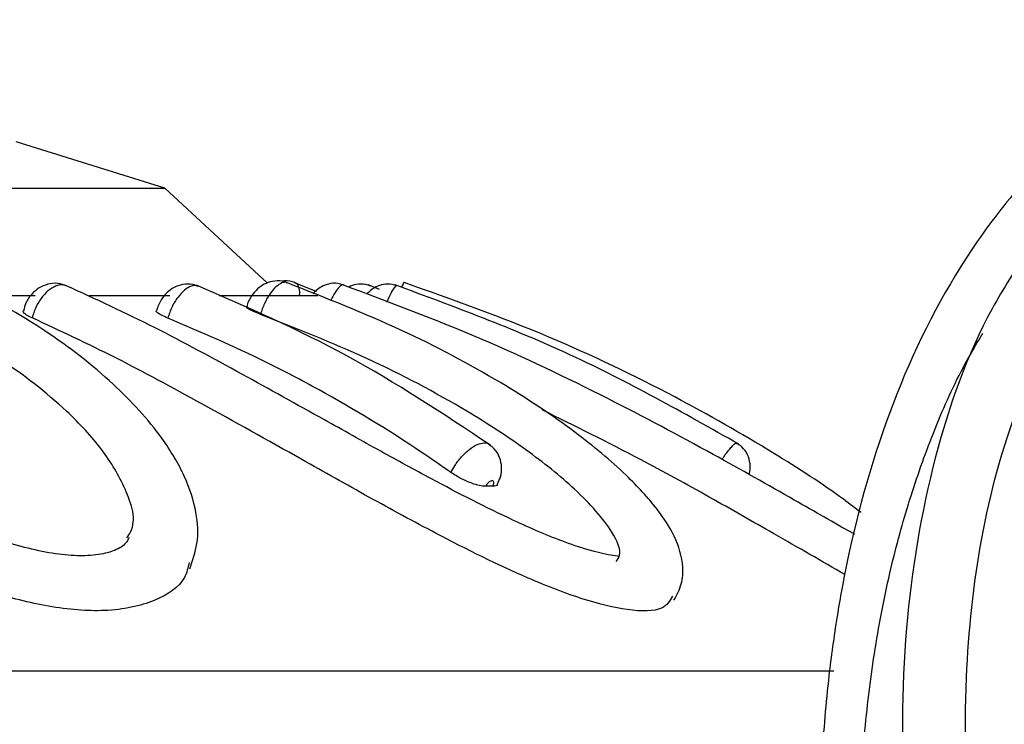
# Model space of a CAD drawing. Header units: millimetres. Extents: x 67.9 to 154, y 110.8 to 178.6.
# Tile 35 of 109: x 83.1 to 84.5, y 119.5 to 120.6. Entities that reach past the tile are written whole.
import ezdxf

# ---------------------------------------------------------------- set-up
doc = ezdxf.new("R2010")
doc.units = ezdxf.units.MM

msp = doc.modelspace()

# ---------------------------------------------------------------- linework, layer by layer
at = {"color": 7, "linetype": 'Continuous', "lineweight": 25}
for p, q in [((83.2857, 120.3054), (83.068, 120.3731)), ((81.9435, 120.3054), (83.2857, 120.3054)), ((83.4363, 120.166), (83.2857, 120.3054)), ((83.507, 120.1543), (83.4763, 120.1666)), ((83.601, 120.1567), (83.5844, 120.1635)), ((83.0273, 120.1481), (83.0957, 120.1481)), ((83.1748, 120.1481), (83.2932, 120.1481)), ((83.3656, 120.1481), (83.5101, 120.1481)), ((83.7671, 119.8683), (83.7562, 119.8683)), ((82.1665, 119.5981), (84.267, 119.5981))]:
    msp.add_line(p, q, dxfattribs=at)
for points, knots in [([(85.453, 120.3622), (85.4305, 120.3859), (85.3829, 120.4359), (85.2989, 120.4874), (85.2124, 120.5238), (85.1077, 120.5492), (84.9863, 120.5538), (84.8521, 120.5261), (84.7315, 120.4722), (84.6266, 120.3982), (84.5395, 120.3113), (84.4438, 120.1855), (84.3529, 120.0072), (84.2994, 119.8255), (84.2733, 119.6904), (84.2596, 119.5956), (84.2484, 119.475), (84.2439, 119.3212), (84.2505, 119.1348), (84.2684, 119.0018), (84.2781, 118.9302)], [0, 0, 0, 0, 0.039283, 0.083031, 0.123255, 0.159964, 0.223428, 0.281885, 0.338457, 0.392955, 0.443603, 0.490716, 0.585663, 0.6804, 0.710073, 0.743897, 0.789892, 0.847785, 0.917967, 1, 1, 1, 1]), ([(86.0537, 117.5285), (86.0301, 117.5315), (85.9521, 117.5413), (85.8204, 117.5697), (85.6217, 117.6342), (85.3937, 117.7475), (85.1504, 117.9304), (84.936, 118.1577), (84.7549, 118.4243), (84.6114, 118.7211), (84.5136, 119.0285), (84.4638, 119.3205), (84.4558, 119.5735), (84.479, 119.7928), (84.5238, 119.9609), (84.5816, 120.0885), (84.6398, 120.1807), (84.7111, 120.2591), (84.7901, 120.3174), (84.8725, 120.3527), (84.9713, 120.3751), (85.0426, 120.3603), (85.0866, 120.3512)], [0, 0, 0, 0, 0.0201799, 0.0665708, 0.1129572, 0.1935904, 0.2727573, 0.3519202, 0.4310811, 0.5102269, 0.5886931, 0.658106, 0.7161032, 0.7635861, 0.8109391, 0.8374155, 0.8638652, 0.8905935, 0.9172917, 0.940208, 0.9631232, 1, 1, 1, 1]), ([(84.5514, 120.2142), (84.5334, 120.1861), (84.4747, 120.0947), (84.4077, 119.9078), (84.3663, 119.6564), (84.3659, 119.3901), (84.4006, 119.1232), (84.4641, 118.8701), (84.5473, 118.6426), (84.6404, 118.448), (84.7398, 118.2782), (84.8306, 118.1495), (84.9149, 118.0458), (84.9948, 117.957), (85.0979, 117.857), (85.2245, 117.7514), (85.3213, 117.6899), (85.3716, 117.658)], [0, 0, 0, 0, 0.034315, 0.111953, 0.195596, 0.283769, 0.371254, 0.459183, 0.541478, 0.613384, 0.677963, 0.743702, 0.777706, 0.819352, 0.871283, 0.93308, 1, 1, 1, 1]), ([(83.3224, 119.7474), (83.3267, 119.7596), (83.3361, 119.7864), (83.3332, 119.8323), (83.3161, 119.8847), (83.2773, 119.9494), (83.2094, 120.0231), (83.1096, 120.1005), (83.0333, 120.1425), (82.9943, 120.164)], [0, 0, 0, 0, 0.076467, 0.167913, 0.273851, 0.393343, 0.575017, 0.782196, 1, 1, 1, 1]), ([(83.1424, 120.1618), (83.138, 120.1634), (83.1289, 120.1668), (83.1144, 120.1651), (83.1012, 120.1595), (83.0902, 120.1501), (83.0817, 120.1385), (83.0796, 120.1292), (83.0787, 120.1252)], [0, 0, 0, 0, 0.16586, 0.342261, 0.502759, 0.668125, 0.854466, 1, 1, 1, 1]), ([(83.9518, 119.7635), (83.9519, 119.7638), (83.9529, 119.766), (83.9457, 119.7659), (83.9296, 119.7693), (83.9071, 119.7749), (83.8634, 119.789), (83.7836, 119.8235), (83.6912, 119.8711), (83.5987, 119.9217), (83.5054, 119.9739), (83.3931, 120.036), (83.2681, 120.104), (83.1845, 120.1425), (83.1414, 120.1623)], [0, 0, 0, 0, 0.00645, 0.048389, 0.079184, 0.105688, 0.152356, 0.234685, 0.362274, 0.44237, 0.534586, 0.674228, 0.832301, 1, 1, 1, 1]), ([(83.3357, 120.1609), (83.3328, 120.1622), (83.3253, 120.1654), (83.3124, 120.1646), (83.2995, 120.1602), (83.2886, 120.1523), (83.2791, 120.141), (83.2755, 120.1311), (83.2735, 120.1256)], [0, 0, 0, 0, 0.115177, 0.298618, 0.459629, 0.617037, 0.789648, 1, 1, 1, 1]), ([(83.7634, 119.9285), (83.6941, 119.9745), (83.5557, 120.0662), (83.4068, 120.1307), (83.3326, 120.1629)], [0, 0, 0, 0, 0.500931, 1, 1, 1, 1]), ([(83.4659, 120.166), (83.4634, 120.1671), (83.4563, 120.1701), (83.444, 120.1692), (83.4316, 120.165), (83.4213, 120.1578), (83.4129, 120.1475), (83.4073, 120.1381), (83.4064, 120.132), (83.4062, 120.131)], [0, 0, 0, 0, 0.105022, 0.291179, 0.450383, 0.601168, 0.764165, 0.964215, 1, 1, 1, 1]), ([(83.4768, 120.1669), (83.4717, 120.1685), (83.4655, 120.1703), (83.4595, 120.1689), (83.4585, 120.1687)], [0, 0, 0, 0, 0.831312, 1, 1, 1, 1]), ([(84.0326, 119.7015), (84.0368, 119.7093), (84.0451, 119.7245), (84.047, 119.7572), (84.0352, 119.7953), (84.0065, 119.8389), (83.9594, 119.8899), (83.8832, 119.9534), (83.7729, 120.026), (83.6303, 120.1018), (83.522, 120.1442), (83.4656, 120.1664)], [0, 0, 0, 0, 0.043265, 0.084531, 0.16113, 0.234517, 0.331109, 0.456944, 0.61244, 0.797887, 1, 1, 1, 1]), ([(83.5484, 120.1629), (83.5455, 120.164), (83.5383, 120.1666), (83.5267, 120.1654), (83.516, 120.1613), (83.5084, 120.1562), (83.5049, 120.1521), (83.5036, 120.1506)], [0, 0, 0, 0, 0.185251, 0.455076, 0.675961, 0.874407, 1, 1, 1, 1]), ([(84.2977, 119.798), (84.2959, 119.7989), (84.271, 119.8126), (84.202, 119.8525), (84.0822, 119.9202), (83.9272, 120.0025), (83.7456, 120.0895), (83.616, 120.1378), (83.5482, 120.1631)], [0, 0, 0, 0, 0.009959, 0.139503, 0.303923, 0.506132, 0.741823, 1, 1, 1, 1]), ([(83.5874, 120.1617), (83.5851, 120.1627), (83.5785, 120.1654), (83.5675, 120.1644), (83.559, 120.1623), (83.5558, 120.1602), (83.5557, 120.1602)], [0, 0, 0, 0, 0.223025, 0.647348, 0.990135, 1, 1, 1, 1]), ([(83.6263, 120.1622), (83.6217, 120.1634), (83.6132, 120.1656), (83.601, 120.1632), (83.5916, 120.1586), (83.5855, 120.1539), (83.583, 120.1507), (83.5823, 120.1498)], [0, 0, 0, 0, 0.286056, 0.535442, 0.744058, 0.927573, 1, 1, 1, 1]), ([(84.1276, 119.9301), (84.0464, 119.9759), (83.8844, 120.0672), (83.7102, 120.1315), (83.6232, 120.1636)], [0, 0, 0, 0, 0.500983, 1, 1, 1, 1]), ([(84.3072, 119.8297), (84.2988, 119.8361), (84.2629, 119.8636), (84.1701, 119.9237), (84.0258, 120.0058), (83.8441, 120.0934), (83.7082, 120.1416), (83.637, 120.1668)], [0, 0, 0, 0, 0.054308, 0.23059, 0.448963, 0.711202, 1, 1, 1, 1]), ([(83.2332, 119.7933), (83.2314, 119.7892), (83.2283, 119.7818), (83.2068, 119.771), (83.1752, 119.7659), (83.14, 119.7669), (83.1009, 119.7732), (83.0429, 119.7884), (82.9562, 119.8238), (82.8422, 119.8876), (82.7365, 119.9616), (82.6421, 120.0343), (82.5653, 120.1001), (82.5188, 120.1374), (82.4949, 120.1565)], [0, 0, 0, 0, 0.066366, 0.117061, 0.154476, 0.189001, 0.224557, 0.261105, 0.340352, 0.452433, 0.601438, 0.721247, 0.856385, 1, 1, 1, 1]), ([(83.4261, 120.1203), (83.4224, 120.1217), (83.4152, 120.1245), (83.4085, 120.1281), (83.4054, 120.1303), (83.4062, 120.1309), (83.4064, 120.131)], [0, 0, 0, 0, 0.30115, 0.6023, 0.903452, 1, 1, 1, 1]), ([(83.3215, 119.7566), (83.3199, 119.7491), (83.315, 119.7258), (83.2742, 119.6982), (83.2039, 119.6826), (83.1171, 119.6897), (83.0181, 119.7154), (82.9216, 119.7568), (82.8263, 119.8086), (82.7318, 119.8687), (82.6352, 119.9395), (82.5491, 120.008), (82.4807, 120.0676), (82.4411, 120.0992), (82.4213, 120.1151)], [0, 0, 0, 0, 0.035643, 0.110294, 0.185306, 0.251826, 0.316079, 0.406832, 0.474366, 0.560553, 0.676448, 0.795565, 0.89742, 1, 1, 1, 1]), ([(83.2304, 119.7929), (83.2323, 119.7956), (83.246, 119.8156), (83.2309, 119.8628), (83.1962, 119.9228), (83.1343, 119.9888), (83.0451, 120.0579), (82.9705, 120.0995), (82.9331, 120.1203)], [0, 0, 0, 0, 0.027563, 0.199531, 0.354834, 0.513902, 0.755789, 1, 1, 1, 1]), ([(83.0914, 120.1151), (83.0884, 120.1165), (83.0824, 120.1194), (83.078, 120.123), (83.0783, 120.1246), (83.0784, 120.1253)], [0, 0, 0, 0, 0.367643, 0.735286, 1, 1, 1, 1]), ([(84.0303, 119.7074), (84.0266, 119.7005), (84.0179, 119.6847), (83.9685, 119.6847), (83.8996, 119.7012), (83.8035, 119.7385), (83.695, 119.7926), (83.5837, 119.853), (83.4678, 119.9184), (83.3423, 119.9883), (83.2127, 120.0587), (83.132, 120.0962), (83.0914, 120.1151)], [0, 0, 0, 0, 0.060257, 0.13798, 0.208615, 0.285302, 0.40602, 0.495929, 0.588258, 0.732955, 0.865694, 1, 1, 1, 1]), ([(83.2903, 120.1148), (83.2869, 120.1163), (83.2802, 120.1191), (83.2748, 120.1228), (83.2726, 120.125), (83.2735, 120.1256), (83.2735, 120.1256)], [0, 0, 0, 0, 0.3308741, 0.6617483, 0.9926242, 1, 1, 1, 1]), ([(83.7056, 119.8886), (83.6911, 119.8986), (83.6281, 119.9422), (83.538, 119.9965), (83.4139, 120.0621), (83.3389, 120.0941), (83.2903, 120.1148)], [0, 0, 0, 0, 0.110221, 0.477736, 0.661392, 1, 1, 1, 1]), ([(83.9477, 119.758), (83.9498, 119.7609), (83.9573, 119.7708), (83.9411, 119.8074), (83.8928, 119.8619), (83.8165, 119.923), (83.7153, 119.9887), (83.584, 120.058), (83.4789, 120.0995), (83.4261, 120.1203)], [0, 0, 0, 0, 0.040459, 0.139196, 0.291423, 0.428898, 0.569705, 0.783824, 1, 1, 1, 1]), ([(84.335, 118.9456), (84.33, 118.9783), (84.32, 119.0438), (84.3103, 119.1434), (84.3041, 119.2533), (84.3034, 119.3736), (84.3105, 119.5004), (84.3253, 119.6234), (84.3469, 119.7366), (84.3752, 119.8427), (84.4099, 119.9415), (84.4462, 120.0258), (84.4747, 120.0743), (84.4857, 120.0929)], [0, 0, 0, 0, 0.083456, 0.166913, 0.250678, 0.358865, 0.46777, 0.569205, 0.671321, 0.760632, 0.850535, 0.942576, 1, 1, 1, 1]), ([(84.2833, 119.739), (84.2494, 119.7585), (84.188, 119.7938), (84.0839, 119.8531), (83.9708, 119.9154), (83.8877, 119.9564), (83.8393, 119.9803)], [0, 0, 0, 0, 0.263304, 0.476156, 0.694737, 1, 1, 1, 1]), ([(83.7732, 119.8712), (83.7751, 119.8748), (83.7794, 119.8826), (83.7805, 119.8965), (83.7776, 119.9107), (83.7709, 119.9226), (83.7641, 119.9274), (83.7614, 119.9292)], [0, 0, 0, 0, 0.187546, 0.402787, 0.621524, 0.85249, 1, 1, 1, 1]), ([(84.1426, 119.8856), (84.143, 119.887), (84.1445, 119.8919), (84.1447, 119.9021), (84.1411, 119.9148), (84.134, 119.9256), (84.1272, 119.9296), (84.1245, 119.9312)], [0, 0, 0, 0, 0.083856, 0.301009, 0.559937, 0.82277, 1, 1, 1, 1]), ([(83.7562, 119.8683), (83.7535, 119.8685), (83.7479, 119.8689), (83.7364, 119.8724), (83.7242, 119.8776), (83.7135, 119.8833), (83.7078, 119.8871), (83.7056, 119.8886)], [0, 0, 0, 0, 0.214734, 0.429471, 0.644167, 0.858855, 1, 1, 1, 1]), ([(83.7671, 119.8683), (83.7675, 119.8692), (83.7683, 119.8711), (83.7686, 119.8736), (83.7682, 119.8755), (83.7672, 119.8764), (83.7657, 119.8767), (83.7639, 119.8762), (83.7616, 119.8748), (83.7592, 119.8726), (83.7574, 119.8703), (83.7565, 119.8688), (83.7562, 119.8683)], [0, 0, 0, 0, 0.10322, 0.212667, 0.322106, 0.431531, 0.500008, 0.609418, 0.718828, 0.828244, 0.937674, 1, 1, 1, 1]), ([(83.7736, 119.8709), (83.773, 119.8701), (83.772, 119.8686), (83.7686, 119.8684), (83.7671, 119.8683)], [0, 0, 0, 0, 0.549972, 1, 1, 1, 1])]:
    msp.add_open_spline(points, degree=3, knots=knots, dxfattribs=at)
at = {"color": 1, "linetype": 'Continuous', "lineweight": 25}
for points, knots in [([(83.1413, 120.162), (83.1394, 120.1628), (83.1356, 120.1643), (83.1273, 120.1627), (83.1172, 120.1577), (83.1064, 120.147), (83.0974, 120.133), (83.0931, 120.1217), (83.0916, 120.1157), (83.0914, 120.1151)], [0, 0, 0, 0, 0.114145, 0.231209, 0.417805, 0.604292, 0.790744, 0.977247, 1, 1, 1, 1]), ([(83.335, 120.1612), (83.3336, 120.1618), (83.3306, 120.1631), (83.3236, 120.1615), (83.3146, 120.1564), (83.3047, 120.1456), (83.2958, 120.1313), (83.2922, 120.1204), (83.2903, 120.1148)], [0, 0, 0, 0, 0.099718, 0.2203667, 0.4131567, 0.605962, 0.7987741, 1, 1, 1, 1]), ([(83.4655, 120.1662), (83.4646, 120.1667), (83.4624, 120.1679), (83.4566, 120.1662), (83.4488, 120.1613), (83.4397, 120.1505), (83.4316, 120.1364), (83.4279, 120.1257), (83.4261, 120.1203)], [0, 0, 0, 0, 0.080481, 0.204679, 0.403149, 0.601627, 0.800136, 1, 1, 1, 1]), ([(83.4764, 120.1668), (83.477, 120.1667), (83.4795, 120.1662), (83.4821, 120.1609), (83.4836, 120.154), (83.4831, 120.1487), (83.483, 120.1481)], [0, 0, 0, 0, 0.133745, 0.539599, 0.945468, 1, 1, 1, 1]), ([(83.5482, 120.1632), (83.5481, 120.1634), (83.5472, 120.1643), (83.544, 120.1626), (83.539, 120.1576), (83.5334, 120.1492), (83.5302, 120.1422), (83.5291, 120.14)], [0, 0, 0, 0, 0.056744, 0.247877, 0.552536, 0.857019, 1, 1, 1, 1]), ([(83.6262, 120.1622), (83.6262, 120.1623), (83.6258, 120.1631), (83.6237, 120.1613), (83.6199, 120.1563), (83.6154, 120.1477), (83.6124, 120.1407), (83.6115, 120.1383)], [0, 0, 0, 0, 0.038366, 0.231812, 0.540927, 0.850067, 1, 1, 1, 1]), ([(83.6371, 120.1672), (83.6371, 120.1672), (83.6371, 120.1678), (83.636, 120.1662), (83.6343, 120.1626), (83.6333, 120.1604)], [0, 0, 0, 0, 0.02571, 0.400723, 1, 1, 1, 1]), ([(83.7056, 119.8886), (83.7073, 119.8918), (83.7117, 119.8999), (83.721, 119.912), (83.7326, 119.923), (83.7443, 119.9303), (83.7532, 119.9322), (83.7588, 119.9318), (83.7603, 119.9302), (83.7607, 119.9298)], [0, 0, 0, 0, 0.122201, 0.303643, 0.48507, 0.666494, 0.847925, 0.961477, 1, 1, 1, 1]), ([(84.1033, 119.9077), (84.1041, 119.909), (84.1079, 119.9149), (84.1142, 119.923), (84.1206, 119.9301), (84.1239, 119.9324), (84.1245, 119.9317), (84.1246, 119.9316)], [0, 0, 0, 0, 0.083322, 0.369891, 0.656456, 0.94303, 1, 1, 1, 1])]:
    msp.add_open_spline(points, degree=3, knots=knots, dxfattribs=at)

doc.saveas('drawing.dxf')
